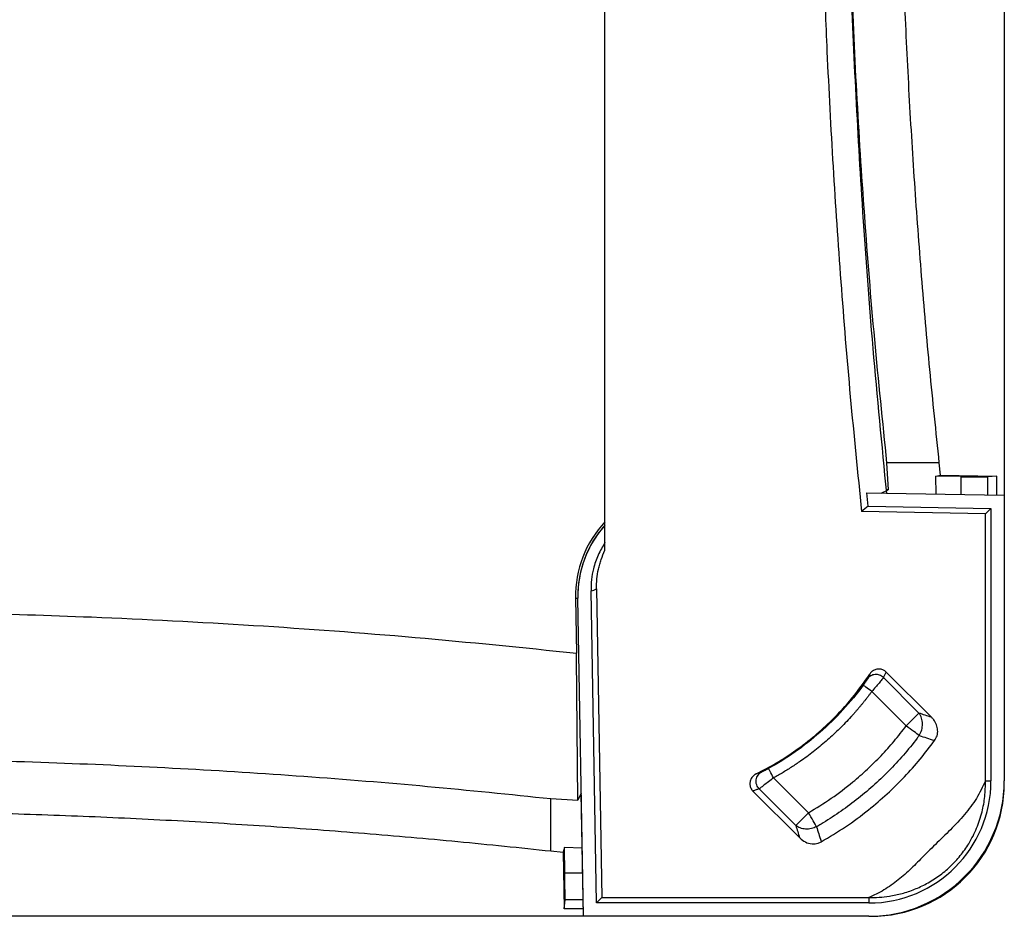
# Paper-space layout '1012-790 Hybird 2way' of a CAD drawing. Header units: millimetres. Extents: x 51 to 2966, y 67 to 3970.
# Tile 54 of 116: x 882 to 1251, y 2709 to 3045. Entities that reach past the tile are written whole.
import ezdxf

# ---------------------------------------------------------------- set-up
doc = ezdxf.new("R2010")
doc.units = ezdxf.units.MM

psp = doc.layouts.new('1012-790 Hybird 2way')

# ---------------------------------------------------------------- linework, layer by layer
at = {"color": 7, "linetype": 'Continuous', "lineweight": 25}
for p, q in [((1251.3, 3751.03), (1251.3, 2867.03)), ((1101.41, 2846.37), (1101.41, 3250.43)), ((1207.14, 2879.19), (1207.77, 2869.11)), ((1226.78, 2879.19), (1207.14, 2879.19)), ((1226.78, 2879.19), (1227.2, 2874.57)), ((1225.75, 2867.47), (1225.54, 2874.17)), ((1235.09, 2874.01), (1225.54, 2874.17)), ((1227.2, 2874.57), (1248.49, 2874.2)), ((1248.49, 2874.2), (1245.06, 2873.91)), ((1248.49, 2867.08), (1248.49, 2874.2)), ((1205.14, 2867.83), (1207.77, 2869.11)), ((1207.77, 2869.11), (1206.91, 2869.12)), ((1200.24, 2862.92), (1199.72, 2867.93)), ((1199.72, 2867.93), (1251.3, 2867.03)), ((1251.3, 2867.03), (1251.3, 2759.83)), ((1200.24, 2862.92), (1197.73, 2860.88)), ((1244.22, 2860.07), (1197.73, 2860.88)), ((1200.24, 2862.92), (1246.3, 2862.11)), ((1244.22, 2860.07), (1246.3, 2862.11)), ((1246.3, 2862.11), (1246.3, 2759.83)), ((1244.22, 2759.83), (1244.22, 2860.07)), ((1098.21, 2714.03), (1096.17, 2831.16)), ((1098.24, 2831.9), (1100.26, 2716.11)), ((1090.35, 2828.4), (1090.71, 2807.8)), ((1093.3, 2709.03), (1091.22, 2828.38)), ((1090.72, 2806.15), (1090.71, 2807.8)), ((1091.22, 2752.56), (1090.72, 2806.15)), ((1200.83, 2799.95), (1200.83, 2799.94)), ((1205.95, 2798.6), (1219.28, 2785.27)), ((1206.97, 2800.63), (1207.01, 2800.69)), ((1224.05, 2783.65), (1207.01, 2800.69)), ((1214.5, 2780.49), (1201.57, 2793.41)), ((1214.5, 2780.49), (1219.28, 2785.27)), ((1224.05, 2783.65), (1223.9, 2783.7)), ((1224.85, 2775.07), (1225.14, 2774.98)), ((1158.15, 2762.44), (1158.14, 2762.44)), ((1164.71, 2760.97), (1177.79, 2747.89)), ((1244.22, 2759.83), (1246.3, 2759.83)), ((1092.5, 2755.19), (1091.22, 2752.56)), ((1093.3, 2709.03), (1092.5, 2755.19)), ((1157, 2756.06), (1156.93, 2756.03)), ((1156.93, 2756.03), (1174.52, 2738.44)), ((1173.01, 2743.1), (1159.25, 2756.87)), ((1081.14, 2733.55), (1081.14, 2753.19)), ((1081.14, 2753.19), (1091.22, 2752.56)), ((1173.01, 2743.1), (1177.79, 2747.89)), ((1174.48, 2738.59), (1174.52, 2738.44)), ((1182.51, 2737.28), (1182.59, 2737)), ((1081.14, 2733.55), (1085.76, 2733.13)), ((1085.76, 2733.13), (1086.14, 2711.84)), ((1092.86, 2734.59), (1086.16, 2734.79)), ((1086.32, 2725.24), (1086.16, 2734.79)), ((1086.14, 2711.84), (1086.42, 2715.27)), ((1100.26, 2716.11), (1098.21, 2714.03)), ((1200.5, 2714.03), (1098.21, 2714.03)), ((1100.26, 2716.11), (1200.5, 2716.11)), ((1200.5, 2716.11), (1200.5, 2714.03)), ((1093.25, 2711.84), (1086.14, 2711.84)), ((1093.3, 2709.03), (209.3, 2709.03)), ((1200.5, 2709.03), (1093.3, 2709.03))]:
    psp.add_line(p, q, dxfattribs=at)
at = {"color": 8, "linetype": 'Continuous', "lineweight": 25}
for p, q in [((1235.09, 2867.31), (1235.09, 2874.01)), ((1245.06, 2867.14), (1245.06, 2873.91)), ((1090.35, 2828.4), (1091.22, 2828.42)), ((1093.02, 2725.24), (1086.32, 2725.24)), ((1093.19, 2715.27), (1086.42, 2715.27))]:
    psp.add_line(p, q, dxfattribs=at)
at = {"color": 7, "linetype": 'Continuous', "lineweight": 25, "flags": 128}
for points in [[(1225.54, 2874.17), (1226.37, 2874.37), (1227.2, 2874.57)], [(1201.57, 2793.41), (1200.96, 2793.86), (1200.36, 2794.3), (1199.81, 2794.7), (1199.33, 2795.05), (1198.93, 2795.35), (1198.62, 2795.57), (1198.43, 2795.72), (1198.34, 2795.78)], [(1219.35, 2776.86), (1218.94, 2777.16), (1218.46, 2777.52), (1217.91, 2777.94), (1217.3, 2778.39), (1216.64, 2778.88), (1215.95, 2779.4), (1215.23, 2779.94), (1214.5, 2780.49)], [(1164.71, 2760.97), (1164.34, 2761.64), (1163.98, 2762.28), (1163.66, 2762.87), (1163.37, 2763.4), (1163.13, 2763.84), (1162.94, 2764.17), (1162.82, 2764.38), (1162.78, 2764.47)], [(1180.83, 2742.64), (1180.57, 2743.08), (1180.27, 2743.6), (1179.92, 2744.2), (1179.54, 2744.85), (1179.13, 2745.57), (1178.7, 2746.32), (1178.25, 2747.09), (1177.79, 2747.89)], [(1086.16, 2734.79), (1085.96, 2733.97), (1085.76, 2733.13)]]:
    psp.add_lwpolyline(points, dxfattribs=at)
at = {"color": 7, "linetype": 'Continuous', "lineweight": 25}
for centre, radius, start, end in [((1131.21, 2829.12), 40.87, 136.8185, 181), ((1131.21, 2829.12), 40, 138.1677, 180.1305), ((1131.3, 2829.08), 40.09, 138.2181, 181), ((1200.5, 2759.83), 45.8, 270, 0), ((1200.5, 2759.83), 50.8, 270, 0), ((1201.3, 2759.03), 50, 270, 0)]:
    psp.add_arc(centre, radius, start, end, dxfattribs=at)
for centre, major_axis, start_param, end_param in [((1235.09, 2874.09), (10, -0.17), 4.712541, 6.196071), ((1086.24, 2725.24), (-0.17, 10), 3.228707, 4.712237)]:
    psp.add_ellipse(centre, major_axis=major_axis, ratio=0.008726, start_param=start_param, end_param=end_param, dxfattribs=at)
for points, knots in [([(1181.9, 3161), (1181.94, 3150.38), (1182.01, 3129.14), (1182.56, 3097.29), (1183.44, 3065.44), (1184.84, 3029.79), (1186.9, 2990.36), (1189.83, 2947.16), (1193.36, 2903.99), (1196.27, 2875.25), (1197.73, 2860.88)], [0, 0, 0, 0, 0.1059409, 0.2118818, 0.3178755, 0.4238693, 0.5678356, 0.7118019, 0.8559009, 1, 1, 1, 1]), ([(1191.9, 3161), (1191.98, 3145.62), (1192.12, 3114.88), (1193.29, 3068.75), (1195.14, 3022.64), (1197.94, 2973.75), (1201.73, 2922.12), (1205.28, 2885.91), (1207.06, 2867.8)], [0, 0, 0, 0, 0.157016, 0.314032, 0.471214, 0.628395, 0.814163, 1, 1, 1, 1]), ([(1191.92, 3161), (1192, 3144.95), (1192.17, 3112.85), (1193.54, 3065.27), (1195.67, 3018.28), (1198.64, 2971.87), (1202.36, 2925.49), (1205.55, 2894.62), (1207.14, 2879.19)], [0, 0, 0, 0, 0.170501, 0.34106, 0.505665, 0.670322, 0.835135, 1, 1, 1, 1]), ([(1211.57, 3161), (1211.61, 3149.19), (1211.71, 3125.57), (1212.45, 3090.16), (1213.64, 3054.75), (1215.32, 3019.46), (1217.46, 2984.28), (1220.08, 2949.22), (1223.13, 2914.18), (1225.56, 2890.85), (1226.78, 2879.19)], [0, 0, 0, 0, 0.125444, 0.25091, 0.376354, 0.50182, 0.62632, 0.75082, 0.87541, 1, 1, 1, 1]), ([(1101.41, 2849.26), (1100.51, 2847.73), (1098.68, 2844.63), (1097.11, 2839.88), (1096.25, 2835.34), (1096.2, 2832.56), (1096.17, 2831.16)], [0, 0, 0, 0, 0.278078, 0.564222, 0.780253, 1, 1, 1, 1]), ([(1098.24, 2831.9), (1098.19, 2834.41), (1098.44, 2836.88), (1099.1, 2839.9), (1099.25, 2840.51), (1099.59, 2841.71), (1099.77, 2842.3), (1100.39, 2844.08), (1100.86, 2845.24), (1101.41, 2846.37)], [0, 0, 0, 0, 0.5, 0.5, 0.625, 0.625, 0.75, 0.75, 1, 1, 1, 1]), ([(1096.17, 2831.16), (1096.51, 2831.22), (1097.21, 2831.33), (1097.89, 2831.71), (1098.24, 2831.9)], [0, 0, 0, 0, 0.499945, 1, 1, 1, 1]), ([(651.3, 2823.54), (672.93, 2823.53), (710.6, 2823.52), (764.31, 2823.58), (812.46, 2823.61), (860.6, 2823.01), (912.96, 2821.36), (969.49, 2818.42), (1030.18, 2813.98), (1070.53, 2809.86), (1090.71, 2807.8)], [0, 0, 0, 0, 0.147447, 0.256863, 0.366278, 0.475715, 0.585152, 0.723428, 0.861723, 1, 1, 1, 1]), ([(1207.01, 2800.69), (1206.67, 2800.96), (1206, 2801.52), (1204.71, 2801.87), (1203.38, 2801.8), (1202.12, 2801.29), (1201.29, 2800.59), (1200.93, 2800.08), (1200.83, 2799.95)], [0, 0, 0, 0, 0.180453, 0.366338, 0.549311, 0.736673, 0.931074, 1, 1, 1, 1]), ([(1158.14, 2762.44), (1160.71, 2763.78), (1165.85, 2766.47), (1173.19, 2771.3), (1180.21, 2776.71), (1187.32, 2783.21), (1194.39, 2790.86), (1198.68, 2796.91), (1200.83, 2799.95)], [0, 0, 0, 0, 0.151299, 0.3026, 0.457885, 0.613171, 0.805589, 1, 1, 1, 1]), ([(1199.93, 2798.14), (1199.92, 2798.13), (1199.91, 2798.1), (1199.88, 2798.05), (1199.85, 2798), (1199.82, 2797.94), (1199.78, 2797.87), (1199.7, 2797.75), (1199.58, 2797.56), (1199.38, 2797.26), (1199.16, 2796.92), (1198.93, 2796.59), (1198.72, 2796.3), (1198.54, 2796.04), (1198.41, 2795.86), (1198.34, 2795.78)], [0, 0, 0, 0, 0.0419445, 0.0836372, 0.1251954, 0.1667374, 0.2083819, 0.2502465, 0.3751779, 0.4997467, 0.6247116, 0.7496279, 0.8335836, 0.9166843, 1, 1, 1, 1]), ([(1205.95, 2798.6), (1205.53, 2799), (1205.03, 2799.31), (1203.94, 2799.7), (1203.36, 2799.78), (1202.22, 2799.69), (1201.66, 2799.53), (1200.68, 2798.98), (1200.25, 2798.6), (1199.93, 2798.14)], [0, 0, 0, 0, 0.25, 0.25, 0.5, 0.5, 0.75, 0.75, 1, 1, 1, 1]), ([(1205.95, 2798.6), (1205.78, 2798.38), (1205.43, 2797.94), (1204.33, 2796.62), (1203, 2795.06), (1202.03, 2793.94), (1201.57, 2793.41)], [0, 0, 0, 0, 0.25751, 0.513872, 0.772643, 1, 1, 1, 1]), ([(1198.34, 2795.78), (1195.97, 2792.54), (1193.42, 2789.42), (1187.99, 2783.49), (1185.12, 2780.68), (1179.11, 2775.42), (1175.98, 2772.96), (1169.51, 2768.42), (1166.18, 2766.34), (1162.78, 2764.47)], [0, 0, 0, 0, 0.25, 0.25, 0.5, 0.5, 0.75, 0.75, 1, 1, 1, 1]), ([(1201.57, 2793.41), (1201.37, 2793.14), (1200.96, 2792.58), (1200.34, 2791.76), (1199.71, 2790.94), (1199.07, 2790.13), (1198.43, 2789.32), (1197.78, 2788.52), (1197.13, 2787.73), (1196.46, 2786.94), (1195.79, 2786.15), (1195.11, 2785.38), (1194.43, 2784.61), (1192.59, 2782.58), (1189.5, 2779.38), (1184.99, 2775.18), (1180.25, 2771.23), (1176.39, 2768.35), (1173.56, 2766.39), (1171.83, 2765.24), (1170.08, 2764.12), (1168.31, 2763.04), (1166.52, 2761.98), (1165.31, 2761.31), (1164.71, 2760.97)], [0, 0, 0, 0, 0.0208609, 0.0417127, 0.062557, 0.0833956, 0.1042301, 0.1250623, 0.145894, 0.1667267, 0.1875622, 0.2084023, 0.2292486, 0.2501028, 0.3743288, 0.4985453, 0.6234152, 0.7482851, 0.7902586, 0.8322051, 0.8741385, 0.9160728, 0.958022, 1, 1, 1, 1]), ([(1219.35, 2776.86), (1219.76, 2777.5), (1220.07, 2778.21), (1220.5, 2779.69), (1220.6, 2780.46), (1220.59, 2781.97), (1220.47, 2782.71), (1220.02, 2784.09), (1219.69, 2784.72), (1219.28, 2785.27)], [0, 0, 0, 0, 0.25, 0.25, 0.5, 0.5, 0.75, 0.75, 1, 1, 1, 1]), ([(1225.14, 2774.98), (1225.49, 2775.57), (1226.18, 2776.75), (1226.39, 2778.85), (1225.95, 2780.93), (1225.07, 2782.55), (1224.3, 2783.37), (1224.05, 2783.65)], [0, 0, 0, 0, 0.214534, 0.42911, 0.645624, 0.880107, 1, 1, 1, 1]), ([(1177.79, 2747.89), (1180.67, 2749.64), (1186.46, 2753.17), (1193.76, 2758.77), (1199.94, 2764.18), (1205.11, 2769.28), (1210, 2774.7), (1213, 2778.56), (1214.5, 2780.49)], [0, 0, 0, 0, 0.204836, 0.411095, 0.557273, 0.703451, 0.851725, 1, 1, 1, 1]), ([(1219.35, 2776.86), (1219.09, 2776.51), (1217.19, 2774), (1215.19, 2771.55), (1209.83, 2765.38), (1205.99, 2761.5), (1197.89, 2754.29), (1193.64, 2750.96), (1187.02, 2746.42), (1184.23, 2744.63), (1181.39, 2742.96), (1180.83, 2742.64)], [0.0701224, 0.0701224, 0.0701224, 0.0701224, 0.0914222, 0.2261562, 0.2261562, 0.4956242, 0.4956242, 0.7650922, 0.7650922, 0.8998262, 0.9328997, 0.9328997, 0.9328997, 0.9328997]), ([(1182.59, 2737), (1185.66, 2738.83), (1191.82, 2742.49), (1200.02, 2748.59), (1207.4, 2754.9), (1213.85, 2761.26), (1219.82, 2767.93), (1223.36, 2772.63), (1225.14, 2774.98)], [0, 0, 0, 0, 0.1863205, 0.3738424, 0.5330381, 0.6929828, 0.8461577, 1, 1, 1, 1]), ([(799.34, 2768.41), (815.38, 2768.33), (847.48, 2768.16), (895.06, 2766.79), (942.05, 2764.66), (988.46, 2761.7), (1034.84, 2757.97), (1065.71, 2754.78), (1081.14, 2753.19)], [0, 0, 0, 0, 0.170501, 0.34106, 0.505665, 0.670322, 0.835135, 1, 1, 1, 1]), ([(1158.14, 2762.44), (1157.74, 2762.19), (1156.91, 2761.68), (1156.09, 2760.46), (1155.73, 2759.08), (1155.87, 2757.72), (1156.34, 2756.69), (1156.78, 2756.2), (1156.93, 2756.03)], [0, 0, 0, 0, 0.1869205, 0.3795217, 0.5635805, 0.7401575, 0.9114722, 1, 1, 1, 1]), ([(1159.25, 2756.87), (1159.07, 2757.06), (1158.72, 2757.5), (1158.32, 2758.33), (1158.1, 2759.29), (1158.12, 2760.29), (1158.38, 2761.25), (1158.85, 2762.08), (1159.46, 2762.73), (1159.92, 2763.03), (1160.14, 2763.15)], [0.0000001, 0.0000001, 0.0000001, 0.0000001, 0.1249996, 0.2499996, 0.3749996, 0.4999996, 0.6249996, 0.7499996, 0.8749996, 0.9999996, 0.9999996, 0.9999996, 0.9999996]), ([(1160.14, 2763.15), (1159.81, 2763.03), (1159.15, 2762.79), (1158.48, 2762.55), (1158.15, 2762.44)], [0, 0, 0, 0, 0.5085305, 1, 1, 1, 1]), ([(1164.71, 2760.97), (1164.06, 2760.46), (1162.75, 2759.45), (1161.01, 2758.14), (1159.8, 2757.25), (1159.41, 2756.98), (1159.25, 2756.87)], [0, 0, 0, 0, 0.268649, 0.538195, 0.807864, 1, 1, 1, 1]), ([(1162.78, 2764.47), (1162.73, 2764.44), (1162.63, 2764.39), (1162.49, 2764.31), (1162.34, 2764.23), (1162.2, 2764.15), (1162.06, 2764.08), (1161.83, 2763.96), (1161.51, 2763.79), (1161.14, 2763.61), (1160.8, 2763.44), (1160.55, 2763.32), (1160.37, 2763.24), (1160.24, 2763.18), (1160.17, 2763.16), (1160.14, 2763.15)], [0, 0, 0, 0, 0.041792, 0.083385, 0.1249, 0.166464, 0.208198, 0.250226, 0.37481, 0.499375, 0.624132, 0.749205, 0.833359, 0.91662, 1, 1, 1, 1]), ([(1200.5, 2716.11), (1201.78, 2716.11), (1204.33, 2716.11), (1208.48, 2716.57), (1212.94, 2717.5), (1217.63, 2719.07), (1222.29, 2721.24), (1226.81, 2724.09), (1231.09, 2727.62), (1234.87, 2731.72), (1238.28, 2736.55), (1241.09, 2742.09), (1243.04, 2748.04), (1244.14, 2753.99), (1244.2, 2757.87), (1244.22, 2759.83)], [0, 0, 0, 0, 0.057313, 0.114624, 0.186638, 0.258865, 0.330778, 0.407549, 0.484242, 0.56121, 0.638251, 0.731956, 0.825766, 0.91216, 1, 1, 1, 1]), ([(1244.22, 2759.83), (1243.16, 2757.59), (1241.03, 2753.11), (1236.42, 2747.07), (1231.12, 2741.47), (1225.42, 2736.05), (1220.17, 2730.8), (1215.29, 2725.79), (1210.28, 2721.58), (1205.33, 2718.28), (1201.92, 2716.74), (1200.5, 2716.11)], [0, 0, 0, 0, 0.118201, 0.236558, 0.361728, 0.487096, 0.612434, 0.716953, 0.82154, 0.925562, 1, 1, 1, 1]), ([(1159.25, 2756.87), (1158.88, 2756.73), (1158.13, 2756.46), (1157.38, 2756.19), (1157, 2756.06)], [0, 0, 0, 0, 0.501113, 1, 1, 1, 1]), ([(799.34, 2748.76), (811.14, 2748.72), (834.76, 2748.62), (870.17, 2747.88), (905.58, 2746.69), (940.87, 2745.01), (976.05, 2742.87), (1011.11, 2740.26), (1046.15, 2737.2), (1069.48, 2734.77), (1081.14, 2733.55)], [0, 0, 0, 0, 0.125444, 0.25091, 0.376354, 0.50182, 0.62632, 0.75082, 0.87541, 1, 1, 1, 1]), ([(1180.83, 2742.64), (1180.23, 2742.33), (1179.57, 2742.09), (1178.17, 2741.79), (1177.44, 2741.73), (1176.01, 2741.81), (1175.31, 2741.96), (1174.05, 2742.42), (1173.49, 2742.74), (1173.01, 2743.1)], [0, 0, 0, 0, 0.25, 0.25, 0.5, 0.5, 0.75, 0.75, 1, 1, 1, 1]), ([(1180.83, 2742.64), (1181.1, 2741.75), (1181.66, 2739.97), (1182.22, 2738.18), (1182.51, 2737.28)], [0, 0, 0, 0, 0.494907, 1, 1, 1, 1]), ([(1174.52, 2738.44), (1175.19, 2737.88), (1176.53, 2736.76), (1179.02, 2736.09), (1181.13, 2736.29), (1182.21, 2736.81), (1182.59, 2737)], [0, 0, 0, 0, 0.295282, 0.591929, 0.854158, 1, 1, 1, 1])]:
    psp.add_open_spline(points, degree=3, knots=knots, dxfattribs=at)
for points in [[(1200.83, 2799.94), (1200.54, 2799.34), (1200.24, 2798.74), (1199.93, 2798.14)], [(1205.95, 2798.6), (1206.3, 2799.27), (1206.64, 2799.94), (1206.97, 2800.63)], [(1223.9, 2783.7), (1222.36, 2784.22), (1220.82, 2784.74), (1219.28, 2785.27)], [(1219.35, 2776.86), (1221.19, 2776.26), (1223.02, 2775.67), (1224.85, 2775.07)], [(1173.01, 2743.1), (1173.5, 2741.6), (1173.99, 2740.09), (1174.48, 2738.59)]]:
    psp.add_open_spline(points, degree=3, dxfattribs=at)

doc.saveas('drawing.dxf')
